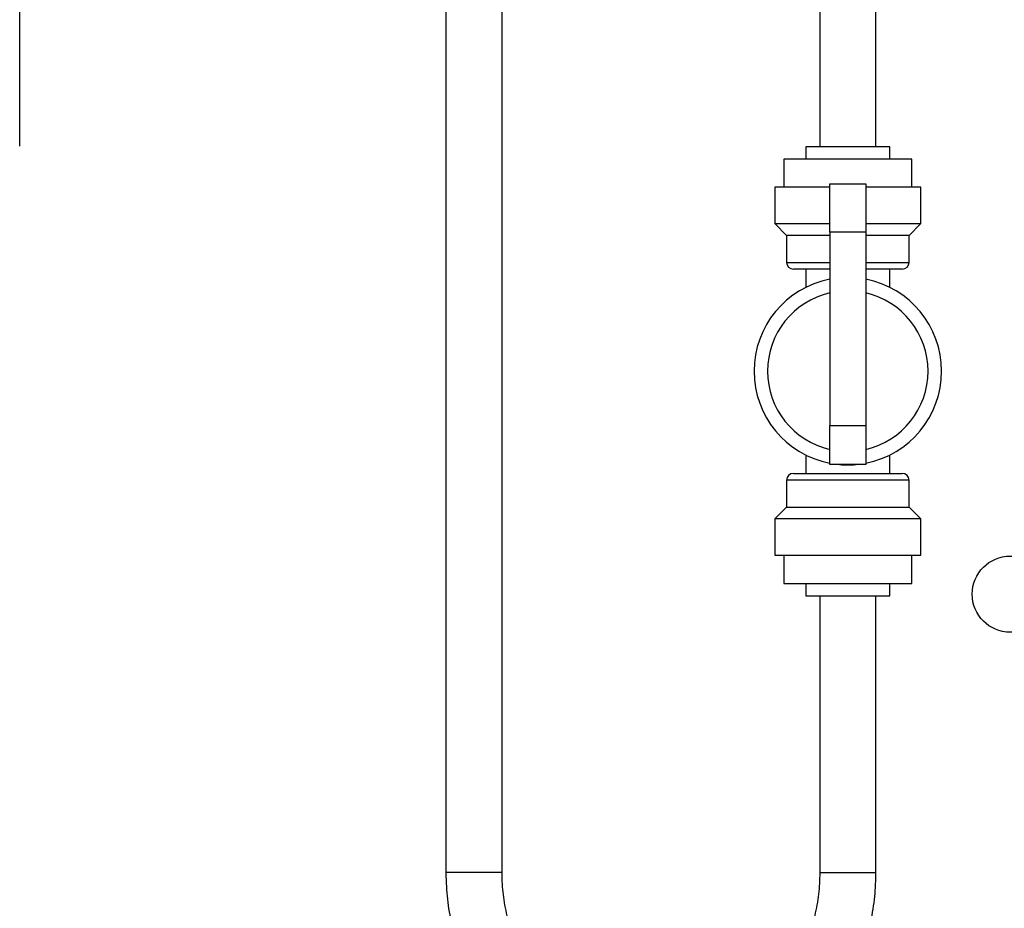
# Model space of a CAD drawing. Header units: inches. Extents: x 0.6 to 33.8, y 0 to 21.7.
# Tile 10 of 204: x 9.9 to 11, y 6.5 to 7.5. Entities that reach past the tile are written whole.
import ezdxf

# ---------------------------------------------------------------- set-up
doc = ezdxf.new("R2010")
doc.units = ezdxf.units.IN
doc.header["$MEASUREMENT"] = 0
doc.layers.add('FORMAT', color=7, linetype='Continuous')
doc.styles.add('SLDTEXTSTYLE3', font='TXT', dxfattribs={"width": 0.75})
doc.dimstyles.new('SLDDIMSTYLE0', dxfattribs={"dimtxt": 0.125, "dimasz": 0.13, "dimexe": 0, "dimexo": 0.0625, "dimgap": 0.03125, "dimtad": 0, "dimtih": 1, "dimtoh": 1, "dimdec": 1, "dimlfac": 4, "dimrnd": 1e-09, "dimzin": 12, "dimdsep": 46, "dimtxsty": 'SLDTEXTSTYLE3', "dimsah": 1, "dimcen": 0.09, "dimadec": 0, "dimazin": 3, "dimtfac": 1, "dimtdec": 1, "dimtofl": 0, "dimtmove": 0, "dimatfit": 3, "dimfxl": 0, "dimfrac": 2, "dimtolj": 1, "dimtzin": 12, "dimarcsym": 0})

# ---------------------------------------------------------------- blocks, each defined once
blk = doc.blocks.new('_D_1')
at = {"layer": 'FORMAT'}
for p, q in [((6.1417, 17.3401), (2.5482, 17.3401)), ((2.6732, 17.3401), (2.6732, 11.0747)), ((2.4885, 11.0493), (2.4504, 11.0493)), ((2.4504, 11.0493), (2.4504, 10.8509)), ((2.8579, 11.0493), (2.896, 11.0493)), ((2.896, 11.0493), (2.896, 10.8509)), ((2.4504, 10.8509), (2.4885, 10.8509)), ((2.896, 10.8509), (2.8579, 10.8509)), ((2.6732, 4.3985), (2.6732, 10.6639)), ((13.1545, 4.3985), (2.5482, 4.3985))]:
    blk.add_line(p, q, dxfattribs=at)
for points in [[(2.6732, 17.3401), (2.6532, 17.2101), (2.6932, 17.2101)], [(2.6732, 4.3985), (2.6932, 4.5285), (2.6532, 4.5285)]]:
    blk.add_solid(points, dxfattribs=at)
at = {"layer": 'FORMAT', "char_height": 0.125, "attachment_point": 1, "style": 'SLDTEXTSTYLE3'}
for s, insert in [('1315', (2.4885, 11.012)), ('51.8', (2.5115, 10.825))]:
    blk.add_mtext(s, dxfattribs=dict(at, insert=insert))

msp = doc.modelspace()

# ---------------------------------------------------------------- linework, layer by layer
at = {"color": 7, "linetype": 'Continuous'}
for p, q in [((9.8593, 7.3391), (9.8593, 8.914)), ((10.7502, 7.6019), (10.7502, 7.3384)), ((10.8127, 7.3384), (10.8127, 7.602)), ((10.3339, 7.5926), (10.3339, 6.53)), ((10.3964, 6.53), (10.3964, 7.5926)), ((10.7346, 7.3384), (10.7346, 7.3246)), ((10.7814, 7.3384), (10.7346, 7.3384)), ((10.8283, 7.3384), (10.7814, 7.3384)), ((10.8283, 7.3246), (10.8283, 7.3384)), ((10.7102, 7.3246), (10.7102, 7.2934)), ((10.7814, 7.3246), (10.7102, 7.3246)), ((10.8527, 7.3246), (10.7814, 7.3246)), ((10.8527, 7.2934), (10.8527, 7.3246)), ((10.7002, 7.2934), (10.7002, 7.2527)), ((10.7614, 7.2934), (10.7002, 7.2934)), ((10.7614, 7.2433), (10.7614, 7.2969)), ((10.7614, 7.2969), (10.8014, 7.2969)), ((10.8014, 7.2969), (10.8014, 7.2433)), ((10.8627, 7.2934), (10.8014, 7.2934)), ((10.8627, 7.2527), (10.8627, 7.2934)), ((10.7002, 7.2527), (10.7133, 7.2396)), ((10.7002, 7.2527), (10.7614, 7.2527)), ((10.8014, 7.2527), (10.8627, 7.2527)), ((10.8496, 7.2396), (10.8627, 7.2527)), ((10.7133, 7.2396), (10.7133, 7.2096)), ((10.7614, 7.2396), (10.7133, 7.2396)), ((10.8014, 7.2433), (10.7614, 7.2433)), ((10.7614, 7.2433), (10.7614, 7.0281)), ((10.8014, 7.2433), (10.8014, 7.0281)), ((10.8496, 7.2396), (10.8014, 7.2396)), ((10.8496, 7.2096), (10.8496, 7.2396)), ((10.7133, 7.2096), (10.7614, 7.2096)), ((10.8014, 7.2096), (10.8496, 7.2096)), ((10.7614, 7.2021), (10.7208, 7.2021)), ((10.7346, 7.2021), (10.7346, 7.1816)), ((10.8421, 7.2021), (10.8014, 7.2021)), ((10.8283, 7.1816), (10.8283, 7.2021)), ((10.7614, 7.0281), (10.8014, 7.0281)), ((10.7614, 6.9844), (10.7614, 7.0281)), ((10.8014, 7.0281), (10.8014, 6.9844)), ((10.7346, 6.9951), (10.7346, 6.9746)), ((10.8283, 6.9746), (10.8283, 6.9951)), ((10.8014, 6.9844), (10.7614, 6.9844)), ((10.7208, 6.9746), (10.8421, 6.9746)), ((10.7133, 6.9671), (10.7133, 6.9371)), ((10.8496, 6.9671), (10.7133, 6.9671)), ((10.8496, 6.9371), (10.8496, 6.9671)), ((10.7133, 6.9371), (10.7002, 6.924)), ((10.7133, 6.9371), (10.8496, 6.9371)), ((10.8627, 6.924), (10.8496, 6.9371)), ((10.7002, 6.924), (10.7002, 6.8834)), ((10.8627, 6.924), (10.7002, 6.924)), ((10.8627, 6.8834), (10.8627, 6.924)), ((10.7002, 6.8834), (10.8627, 6.8834)), ((10.7102, 6.8834), (10.7102, 6.8521)), ((10.8527, 6.8521), (10.8527, 6.8834)), ((10.7102, 6.8521), (10.8527, 6.8521)), ((10.7346, 6.8521), (10.7346, 6.8384)), ((10.8283, 6.8384), (10.8283, 6.8521)), ((10.7346, 6.8384), (10.8283, 6.8384)), ((10.7502, 6.8384), (10.7502, 6.53)), ((10.8127, 6.53), (10.8127, 6.8384)), ((10.391, 6.53), (10.3339, 6.53)), ((10.3964, 6.53), (10.391, 6.53)), ((10.7502, 6.53), (10.7728, 6.53)), ((10.7728, 6.53), (10.8127, 6.53))]:
    msp.add_line(p, q, dxfattribs=at)
msp.add_circle((10.9623, 6.8401), 0.0424, dxfattribs=at)
for centre, radius, start, end in [((10.7208, 7.2096), 0.0075, 180, 270), ((10.8421, 7.2096), 0.0075, 270, 0), ((10.7814, 7.0884), 0.1044, 101.0472, 258.9528), ((10.7814, 7.0884), 0.1044, 281.0472, 78.9528), ((10.7814, 7.0884), 0.0894, 102.9309, 257.0691), ((10.7814, 7.0884), 0.0894, 282.9309, 77.0691), ((10.7814, 7.0884), 0.1044, 264.9823, 275.0177), ((10.7208, 6.9671), 0.0075, 90, 180), ((10.8421, 6.9671), 0.0075, 0, 90)]:
    msp.add_arc(centre, radius, start, end, dxfattribs=at)
for points, knots in [([(10.3339, 6.53), (10.334, 6.5248), (10.3343, 6.5102), (10.337, 6.4864), (10.3431, 6.459), (10.352, 6.4324), (10.3636, 6.4071), (10.3779, 6.3833), (10.3946, 6.3613), (10.4135, 6.3413), (10.4344, 6.3238), (10.4569, 6.3088), (10.481, 6.2965), (10.5061, 6.2871), (10.5321, 6.2808), (10.5586, 6.2775), (10.5852, 6.2773), (10.6117, 6.2803), (10.6377, 6.2863), (10.6629, 6.2953), (10.687, 6.3072), (10.7097, 6.3218), (10.7307, 6.339), (10.7498, 6.3586), (10.7667, 6.3803), (10.7812, 6.4038), (10.7932, 6.4289), (10.8025, 6.4552), (10.8089, 6.4825), (10.8122, 6.5076), (10.8126, 6.5235), (10.8127, 6.53)], [0, 0, 0, 0, 0.019749, 0.055295, 0.090856, 0.126413, 0.161961, 0.197492, 0.233, 0.268479, 0.303921, 0.339323, 0.374681, 0.409998, 0.445275, 0.480519, 0.51574, 0.550949, 0.586153, 0.621365, 0.656597, 0.691856, 0.72715, 0.762483, 0.797855, 0.833266, 0.868714, 0.904192, 0.939699, 0.975227, 1, 1, 1, 1]), ([(10.7502, 6.53), (10.7501, 6.526), (10.7499, 6.514), (10.7475, 6.494), (10.7418, 6.4705), (10.7334, 6.448), (10.7224, 6.4269), (10.709, 6.4074), (10.6934, 6.3899), (10.6759, 6.3747), (10.6567, 6.3619), (10.6362, 6.3519), (10.6146, 6.3448), (10.5923, 6.3406), (10.5697, 6.3396), (10.5471, 6.3416), (10.5249, 6.3468), (10.5035, 6.3549), (10.4832, 6.3659), (10.4645, 6.3796), (10.4475, 6.3958), (10.4326, 6.4141), (10.42, 6.4343), (10.4099, 6.4561), (10.4024, 6.479), (10.3979, 6.5024), (10.3965, 6.5195), (10.3964, 6.5286), (10.3964, 6.53)], [0, 0, 0, 0, 0.01991, 0.060219, 0.100544, 0.140877, 0.181232, 0.221624, 0.26207, 0.302588, 0.343192, 0.383894, 0.424696, 0.465593, 0.506567, 0.547588, 0.588612, 0.629599, 0.670521, 0.711359, 0.752103, 0.792757, 0.833326, 0.873823, 0.914261, 0.954653, 0.992875, 1, 1, 1, 1])]:
    msp.add_open_spline(points, degree=3, knots=knots, dxfattribs=at)

# ---------------------------------------------------------------- dimensions: what is measured, and where the dimension line sits
at = {"layer": 'FORMAT'}
dim = msp.add_linear_dim(base=(2.6732, 17.3401), p1=(13.2045, 4.3985), p2=(6.1917, 17.3401), angle=90, dimstyle='SLDDIMSTYLE0', dxfattribs=at)
dim.commit()
dim.dimension.update_dxf_attribs({"geometry": '_D_1', "text_midpoint": (2.6732, 10.8693), "dimtype": 160})

doc.saveas('drawing.dxf')
